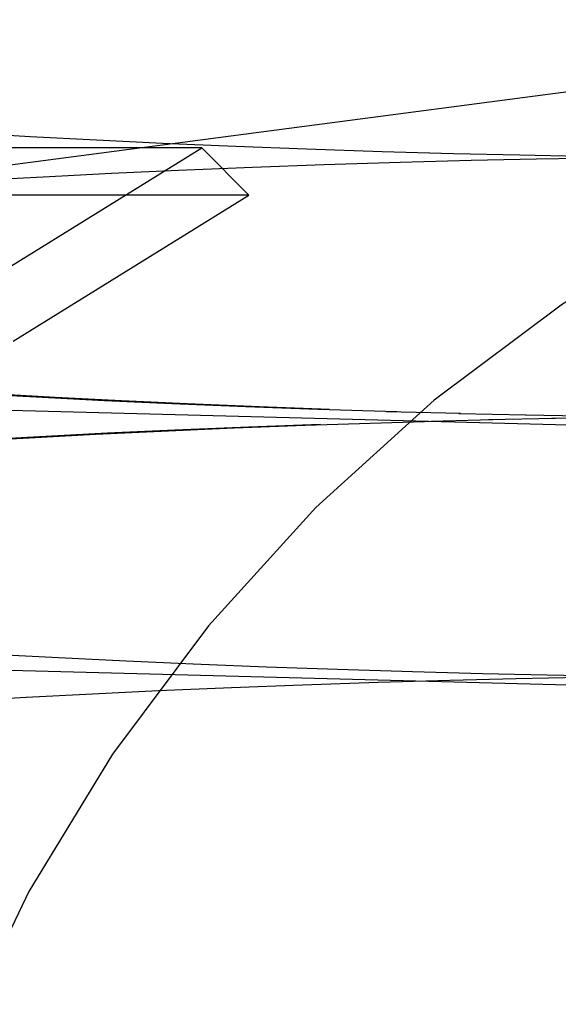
# Model space of a CAD drawing. Header units: inches. Extents: x 0 to 278, y 0 to 180.
# Tile 27 of 76: x 95.6569 to 95.7377, y 91.8108 to 91.9586. Entities that reach past the tile are written whole.
import ezdxf

# ---------------------------------------------------------------- set-up
doc = ezdxf.new("R2010")
doc.units = ezdxf.units.IN
doc.header["$LTSCALE"] = 15.310625
doc.header["$MEASUREMENT"] = 0
doc.linetypes.add('HIDDEN', pattern=[0.2, 0.1, -0.1])
doc.layers.add('DEFAULT_2', color=8, linetype='HIDDEN')

msp = doc.modelspace()

# ---------------------------------------------------------------- linework, layer by layer
at = {"layer": 'DEFAULT_2', "color": 8, "linetype": 'HIDDEN'}
for p, q in [((95.65851, 91.94099), (95.64982, 91.94149)), ((95.66846, 91.94047), (95.65851, 91.94099)), ((95.67835, 91.94), (95.66846, 91.94047)), ((95.6893, 91.93954), (95.67835, 91.94)), ((95.69995, 91.93913), (95.6893, 91.93954)), ((95.68423, 91.93931), (95.37237, 91.93931)), ((95.65455, 91.9209), (95.68423, 91.93931)), ((95.68423, 91.93931), (95.6913, 91.93223)), ((95.7113, 91.93875), (95.69995, 91.93913)), ((95.72201, 91.93845), (95.7113, 91.93875)), ((95.73193, 91.93821), (95.72201, 91.93845)), ((95.74169, 91.93801), (95.73193, 91.93821)), ((95.7026, 91.93676), (95.69186, 91.93637)), ((95.71398, 91.93712), (95.7026, 91.93676)), ((95.72466, 91.93741), (95.71398, 91.93712)), ((95.73446, 91.93763), (95.72466, 91.93741)), ((95.74377, 91.9378), (95.73446, 91.93763)), ((95.67067, 91.93546), (95.66045, 91.93494)), ((95.68075, 91.93592), (95.67067, 91.93546)), ((95.69186, 91.93637), (95.68075, 91.93592)), ((95.66045, 91.93494), (95.65147, 91.93445)), ((95.6913, 91.93223), (95.3653, 91.93223)), ((95.65594, 91.91031), (95.6913, 91.93223)), ((95.81383, 91.89578), (95.60641, 91.90116)), ((95.65042, 91.90244), (95.6594, 91.90195)), ((95.66224, 91.90186), (95.65353, 91.90234)), ((95.6594, 91.90195), (95.66962, 91.90143)), ((95.67217, 91.90136), (95.66224, 91.90186)), ((95.66962, 91.90143), (95.67973, 91.90096)), ((95.68202, 91.90091), (95.67217, 91.90136)), ((95.67973, 91.90096), (95.69086, 91.9005)), ((95.69288, 91.90046), (95.68202, 91.90091)), ((95.69086, 91.9005), (95.70164, 91.90011)), ((95.70341, 91.90008), (95.69288, 91.90046)), ((95.70164, 91.90011), (95.71349, 91.89975)), ((95.71196, 91.89977), (95.72303, 91.89949)), ((95.69975, 91.89769), (95.71762, 91.89827)), ((95.71675, 91.89827), (95.72788, 91.89854)), ((95.72277, 91.89947), (95.73287, 91.89925)), ((95.72722, 91.89854), (95.73728, 91.89874)), ((95.73278, 91.89924), (95.74246, 91.89907)), ((95.73668, 91.89874), (95.74652, 91.8989)), ((95.66827, 91.89635), (95.67815, 91.89682)), ((95.68018, 91.89696), (95.67008, 91.89649)), ((95.67815, 91.89682), (95.6891, 91.89729)), ((95.69129, 91.89741), (95.68018, 91.89696)), ((95.6891, 91.89729), (95.69975, 91.89769)), ((95.70205, 91.89781), (95.69129, 91.89741)), ((95.64964, 91.89533), (95.65833, 91.89583)), ((95.65987, 91.89598), (95.65089, 91.89548)), ((95.65833, 91.89583), (95.66827, 91.89635)), ((95.67008, 91.89649), (95.65987, 91.89598)), ((95.65377, 91.86332), (95.66272, 91.86284)), ((95.66272, 91.86284), (95.6729, 91.86234)), ((95.81282, 91.8568), (95.6054, 91.86217)), ((95.6729, 91.86234), (95.68293, 91.86189)), ((95.68293, 91.86189), (95.69395, 91.86145)), ((95.69395, 91.86145), (95.70459, 91.86107)), ((95.70459, 91.86107), (95.71584, 91.86072)), ((95.71584, 91.86072), (95.72636, 91.86045)), ((95.72145, 91.85944), (95.73141, 91.85968)), ((95.72636, 91.86045), (95.736, 91.86024)), ((95.73141, 91.85968), (95.74131, 91.85988)), ((95.736, 91.86024), (95.74509, 91.86008)), ((95.67773, 91.85787), (95.68868, 91.85834)), ((95.68868, 91.85834), (95.69934, 91.85875)), ((95.69934, 91.85875), (95.71071, 91.85913)), ((95.71071, 91.85913), (95.72145, 91.85944)), ((95.64923, 91.85638), (95.65791, 91.85687)), ((95.65791, 91.85687), (95.66785, 91.8574)), ((95.66785, 91.8574), (95.67773, 91.85787))]:
    msp.add_line(p, q, dxfattribs=at)
msp.add_lwpolyline([(95.57597, 91.92643), (95.57633, 91.92646), (95.57667, 91.9265), (95.57701, 91.92653), (95.57734, 91.92657), (95.57766, 91.92661), (95.57796, 91.92664), (95.57826, 91.92668), (95.77425, 91.95236)], dxfattribs=at)
msp.add_arc((95.87814, 91.70856), 0.25, 90, 270, dxfattribs=at)

doc.saveas('drawing.dxf')
